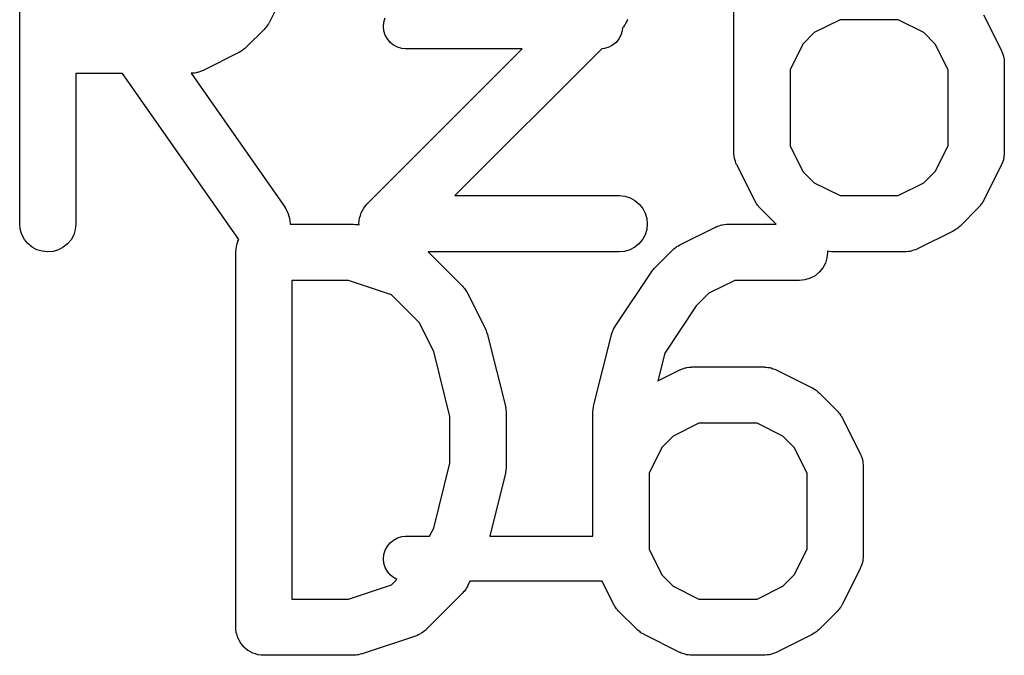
# Model space of a CAD drawing. Extents: x -0.18 to 2.54, y -2.17 to -0.07.
# Tile 25 of 39: x 1.32 to 1.42, y -0.89 to -0.82. Entities that reach past the tile are written whole.
import ezdxf

# ---------------------------------------------------------------- set-up
doc = ezdxf.new("R2010")
doc.units = 0
doc.header["$MEASUREMENT"] = 0
doc.layers.add('BLACK', color=7, linetype='CONTINUOUS')

msp = doc.modelspace()

# ---------------------------------------------------------------- linework, layer by layer
at = {"layer": 'BLACK', "linetype": 'CONTINUOUS'}
for p, q in [((1.31924, -0.842771), (1.31924, -0.803401)), ((1.34733, -0.817845), (1.34546, -0.821594)), ((1.39423, -0.835272), (1.39423, -0.820274)), ((1.42045, -0.820828), (1.42232, -0.824577)), ((1.34527, -0.821916), (1.34519, -0.822011)), ((1.34535, -0.82177), (1.34527, -0.821916)), ((1.34544, -0.821631), (1.34535, -0.82177)), ((1.34546, -0.821594), (1.34544, -0.821631)), ((1.35745, -0.822047), (1.35749, -0.821584)), ((1.35749, -0.821584), (1.35763, -0.821139)), ((1.38276, -0.821916), (1.38264, -0.822072)), ((1.38281, -0.82184), (1.38276, -0.821916)), ((1.38286, -0.821769), (1.38281, -0.82184)), ((1.38294, -0.821586), (1.38286, -0.821769)), ((1.38304, -0.821408), (1.38294, -0.821586)), ((1.38306, -0.821326), (1.38304, -0.821408)), ((1.40538, -0.821352), (1.40268, -0.8227)), ((1.41149, -0.821352), (1.40538, -0.821352)), ((1.41418, -0.8227), (1.41149, -0.821352)), ((1.3449, -0.822362), (1.34303, -0.824236)), ((1.34501, -0.822233), (1.3449, -0.822362)), ((1.34512, -0.822114), (1.34501, -0.822233)), ((1.34519, -0.822011), (1.34512, -0.822114)), ((1.35749, -0.82251), (1.35745, -0.822047)), ((1.35763, -0.822956), (1.35749, -0.82251)), ((1.35785, -0.823366), (1.35763, -0.822956)), ((1.38237, -0.822956), (1.38215, -0.823366)), ((1.38251, -0.82251), (1.38237, -0.822956)), ((1.38254, -0.822208), (1.38251, -0.82251)), ((1.38264, -0.822072), (1.38254, -0.822208)), ((1.40268, -0.8227), (1.40149, -0.823898)), ((1.41538, -0.823898), (1.41418, -0.8227)), ((1.35814, -0.823726), (1.35785, -0.823366)), ((1.3585, -0.824021), (1.35814, -0.823726)), ((1.38186, -0.823726), (1.3815, -0.824021)), ((1.38215, -0.823366), (1.38186, -0.823726)), ((1.40149, -0.823898), (1.40014, -0.826595)), ((1.41673, -0.826595), (1.41538, -0.823898)), ((1.34226, -0.824789), (1.33851, -0.826664)), ((1.3424, -0.824701), (1.34226, -0.824789)), ((1.34255, -0.824625), (1.3424, -0.824701)), ((1.34265, -0.824548), (1.34255, -0.824625)), ((1.34275, -0.824483), (1.34265, -0.824548)), ((1.34287, -0.824369), (1.34275, -0.824483)), ((1.343, -0.824265), (1.34287, -0.824369)), ((1.34303, -0.824236), (1.343, -0.824265)), ((1.35573, -0.840683), (1.372, -0.824409)), ((1.35891, -0.82424), (1.3585, -0.824021)), ((1.35936, -0.824375), (1.35891, -0.82424)), ((1.3597, -0.824409), (1.35936, -0.824375)), ((1.372, -0.824409), (1.3597, -0.824409)), ((1.38036, -0.824403), (1.36494, -0.839818)), ((1.38064, -0.824375), (1.38036, -0.824403)), ((1.38109, -0.82424), (1.38064, -0.824375)), ((1.3815, -0.824021), (1.38109, -0.82424)), ((1.42232, -0.824577), (1.42234, -0.824614)), ((1.42234, -0.824614), (1.42237, -0.824696)), ((1.42237, -0.824696), (1.42241, -0.824773)), ((1.42241, -0.824773), (1.42247, -0.824966)), ((1.42247, -0.824966), (1.42254, -0.825155)), ((1.42254, -0.825155), (1.42255, -0.825241)), ((1.42255, -0.825241), (1.42258, -0.825324)), ((1.42258, -0.825324), (1.4226, -0.825526)), ((1.4226, -0.825526), (1.42263, -0.825725)), ((1.42263, -0.825725), (1.42263, -0.825812)), ((1.42263, -0.825812), (1.42263, -0.825898)), ((1.42263, -0.825898), (1.42263, -0.835272)), ((1.33003, -0.826976), (1.32515, -0.826976)), ((1.32515, -0.826976), (1.32515, -0.842771)), ((1.34225, -0.844438), (1.33003, -0.826976)), ((1.33728, -0.826968), (1.33724, -0.826972)), ((1.33724, -0.826972), (1.34711, -0.841078)), ((1.33736, -0.826971), (1.33728, -0.826968)), ((1.33756, -0.826939), (1.33736, -0.826971)), ((1.33777, -0.82692), (1.33756, -0.826939)), ((1.33785, -0.826895), (1.33777, -0.82692)), ((1.33793, -0.826881), (1.33785, -0.826895)), ((1.33812, -0.826812), (1.33793, -0.826881)), ((1.33832, -0.826753), (1.33812, -0.826812)), ((1.33839, -0.826712), (1.33832, -0.826753)), ((1.33848, -0.826682), (1.33839, -0.826712)), ((1.33851, -0.826664), (1.33848, -0.826682)), ((1.40014, -0.826595), (1.40014, -0.834575)), ((1.41673, -0.834575), (1.41673, -0.826595)), ((1.39424, -0.835358), (1.39423, -0.835272)), ((1.39424, -0.835445), (1.39424, -0.835358)), ((1.40014, -0.834575), (1.40149, -0.837272)), ((1.41538, -0.837272), (1.41673, -0.834575)), ((1.42263, -0.835313), (1.42262, -0.835399)), ((1.42263, -0.835272), (1.42263, -0.835313)), ((1.39427, -0.835644), (1.39424, -0.835445)), ((1.39429, -0.835845), (1.39427, -0.835644)), ((1.39431, -0.835929), (1.39429, -0.835845)), ((1.39433, -0.836014), (1.39431, -0.835929)), ((1.3944, -0.836204), (1.39433, -0.836014)), ((1.39445, -0.836397), (1.3944, -0.836204)), ((1.39449, -0.836474), (1.39445, -0.836397)), ((1.42246, -0.836243), (1.4224, -0.836435)), ((1.42253, -0.836054), (1.42246, -0.836243)), ((1.42254, -0.835968), (1.42253, -0.836054)), ((1.42257, -0.835886), (1.42254, -0.835968)), ((1.42259, -0.835685), (1.42257, -0.835886)), ((1.42263, -0.835486), (1.42259, -0.835685)), ((1.42262, -0.835399), (1.42263, -0.835486)), ((1.39452, -0.836555), (1.39449, -0.836474)), ((1.39454, -0.836592), (1.39452, -0.836555)), ((1.39642, -0.840342), (1.39454, -0.836592)), ((1.40149, -0.837272), (1.40268, -0.838469)), ((1.41418, -0.838469), (1.41538, -0.837272)), ((1.42232, -0.836592), (1.42045, -0.840342)), ((1.42235, -0.836511), (1.42232, -0.836592)), ((1.4224, -0.836435), (1.42235, -0.836511)), ((1.40268, -0.838469), (1.40538, -0.839818)), ((1.41149, -0.839818), (1.41418, -0.838469)), ((1.36494, -0.839818), (1.38219, -0.839818)), ((1.38219, -0.839818), (1.38223, -0.839818)), ((1.38223, -0.839818), (1.3828, -0.839883)), ((1.3828, -0.839883), (1.38335, -0.840057)), ((1.38335, -0.840057), (1.38385, -0.840334)), ((1.38385, -0.840334), (1.3843, -0.840705)), ((1.39651, -0.840482), (1.39642, -0.840342)), ((1.39658, -0.84063), (1.39651, -0.840482)), ((1.40538, -0.839818), (1.41149, -0.839818)), ((1.42034, -0.840518), (1.42026, -0.840664)), ((1.42043, -0.840379), (1.42034, -0.840518)), ((1.42045, -0.840342), (1.42043, -0.840379)), ((1.34711, -0.841078), (1.34713, -0.841111)), ((1.34713, -0.841111), (1.34741, -0.841618)), ((1.35509, -0.841627), (1.35523, -0.841377)), ((1.35523, -0.841377), (1.35536, -0.841128)), ((1.35536, -0.841124), (1.35537, -0.84112)), ((1.35536, -0.841128), (1.35536, -0.841124)), ((1.35537, -0.84112), (1.35555, -0.8409)), ((1.35555, -0.8409), (1.35573, -0.840683)), ((1.3843, -0.840705), (1.38466, -0.841154)), ((1.38466, -0.841154), (1.38492, -0.841665)), ((1.39666, -0.840726), (1.39658, -0.84063)), ((1.39672, -0.84083), (1.39666, -0.840726)), ((1.39684, -0.84095), (1.39672, -0.84083)), ((1.39694, -0.84108), (1.39684, -0.84095)), ((1.39697, -0.841109), (1.39694, -0.84108)), ((1.39867, -0.84281), (1.39697, -0.841109)), ((1.41989, -0.841109), (1.41802, -0.842984)), ((1.42, -0.840981), (1.41989, -0.841109)), ((1.42012, -0.840862), (1.42, -0.840981)), ((1.42018, -0.840759), (1.42012, -0.840862)), ((1.42026, -0.840664), (1.42018, -0.840759)), ((1.34741, -0.841618), (1.34758, -0.842167)), ((1.34758, -0.842167), (1.34764, -0.84274)), ((1.35486, -0.84275), (1.35489, -0.842471)), ((1.35489, -0.842471), (1.35492, -0.842187)), ((1.35492, -0.842177), (1.35501, -0.841904)), ((1.35492, -0.842182), (1.35492, -0.842177)), ((1.35492, -0.842187), (1.35492, -0.842182)), ((1.35501, -0.841904), (1.35509, -0.841636)), ((1.35509, -0.841632), (1.35509, -0.841627)), ((1.35509, -0.841636), (1.35509, -0.841632)), ((1.38492, -0.841665), (1.38509, -0.842218)), ((1.38509, -0.842218), (1.38514, -0.842791)), ((1.3193, -0.843344), (1.31924, -0.842771)), ((1.31946, -0.843896), (1.3193, -0.843344)), ((1.32508, -0.843385), (1.32491, -0.843934)), ((1.32515, -0.842812), (1.32508, -0.843385)), ((1.32515, -0.842771), (1.32515, -0.842812)), ((1.34764, -0.84274), (1.34764, -0.84281)), ((1.34764, -0.84281), (1.35425, -0.84281)), ((1.35425, -0.84281), (1.35429, -0.842811)), ((1.35429, -0.842811), (1.35446, -0.842829)), ((1.35446, -0.842829), (1.35462, -0.842834)), ((1.35462, -0.842834), (1.35474, -0.842861)), ((1.35474, -0.842861), (1.35487, -0.842875)), ((1.35486, -0.842755), (1.35486, -0.84275)), ((1.35486, -0.842761), (1.35486, -0.842755)), ((1.35487, -0.842877), (1.35486, -0.842761)), ((1.35487, -0.842875), (1.35487, -0.842877)), ((1.38508, -0.843365), (1.38491, -0.843915)), ((1.38514, -0.842791), (1.38508, -0.843365)), ((1.38855, -0.844997), (1.3923, -0.843122)), ((1.3923, -0.843122), (1.39234, -0.843104)), ((1.39234, -0.843104), (1.39242, -0.843074)), ((1.39242, -0.843074), (1.3925, -0.843033)), ((1.3925, -0.843033), (1.39269, -0.842975)), ((1.39269, -0.842975), (1.39288, -0.842905)), ((1.39288, -0.842905), (1.39297, -0.842892)), ((1.39297, -0.842892), (1.39305, -0.842866)), ((1.39305, -0.842866), (1.39325, -0.842847)), ((1.39325, -0.842847), (1.39345, -0.842815)), ((1.39345, -0.842815), (1.39354, -0.842819)), ((1.39354, -0.842819), (1.39362, -0.84281)), ((1.39362, -0.84281), (1.39867, -0.84281)), ((1.41725, -0.843537), (1.4135, -0.845412)), ((1.41739, -0.843449), (1.41725, -0.843537)), ((1.41754, -0.843372), (1.41739, -0.843449)), ((1.41764, -0.843296), (1.41754, -0.843372)), ((1.41774, -0.84323), (1.41764, -0.843296)), ((1.41786, -0.843116), (1.41774, -0.84323)), ((1.41799, -0.843013), (1.41786, -0.843116)), ((1.41802, -0.842984), (1.41799, -0.843013)), ((1.31973, -0.844405), (1.31946, -0.843896)), ((1.3201, -0.844851), (1.31973, -0.844405)), ((1.32463, -0.844439), (1.32426, -0.844881)), ((1.32491, -0.843934), (1.32463, -0.844439)), ((1.34207, -0.844886), (1.34216, -0.844619)), ((1.34216, -0.8446), (1.34225, -0.844438)), ((1.34216, -0.84461), (1.34216, -0.8446)), ((1.34216, -0.844619), (1.34216, -0.84461)), ((1.38463, -0.844422), (1.38427, -0.844866)), ((1.38491, -0.843915), (1.38463, -0.844422)), ((1.32054, -0.845219), (1.3201, -0.844851)), ((1.32105, -0.845493), (1.32054, -0.845219)), ((1.3216, -0.845663), (1.32105, -0.845493)), ((1.32217, -0.845724), (1.3216, -0.845663)), ((1.32275, -0.845671), (1.32217, -0.845724)), ((1.3233, -0.845509), (1.32275, -0.845671)), ((1.32381, -0.845242), (1.3233, -0.845509)), ((1.32426, -0.844881), (1.32381, -0.845242)), ((1.34193, -0.845722), (1.34196, -0.845444)), ((1.34193, -0.845742), (1.34193, -0.845722)), ((1.34196, -0.845444), (1.34199, -0.845169)), ((1.34199, -0.845149), (1.34207, -0.844886)), ((1.34199, -0.845159), (1.34199, -0.845149)), ((1.34199, -0.845169), (1.34199, -0.845159)), ((1.38219, -0.845724), (1.36214, -0.845724)), ((1.36214, -0.845724), (1.36571, -0.849299)), ((1.38276, -0.845667), (1.38219, -0.845724)), ((1.38331, -0.845501), (1.38276, -0.845667)), ((1.38382, -0.84523), (1.38331, -0.845501)), ((1.38427, -0.844866), (1.38382, -0.84523)), ((1.38591, -0.847425), (1.38778, -0.84555)), ((1.38778, -0.84555), (1.38781, -0.845521)), ((1.38781, -0.845521), (1.38794, -0.845418)), ((1.38794, -0.845418), (1.38806, -0.845304)), ((1.38806, -0.845304), (1.38817, -0.845238)), ((1.38817, -0.845238), (1.38826, -0.845161)), ((1.38826, -0.845161), (1.38841, -0.845085)), ((1.38841, -0.845085), (1.38855, -0.844997)), ((1.40407, -0.845659), (1.40406, -0.845657)), ((1.40406, -0.845657), (1.40407, -0.845784)), ((1.40427, -0.845682), (1.40407, -0.845659)), ((1.40447, -0.845716), (1.40427, -0.845682)), ((1.40456, -0.845714), (1.40447, -0.845716)), ((1.40464, -0.845723), (1.40456, -0.845714)), ((1.40468, -0.845724), (1.40464, -0.845723)), ((1.41218, -0.845724), (1.40468, -0.845724)), ((1.41227, -0.845715), (1.41218, -0.845724)), ((1.41236, -0.845719), (1.41227, -0.845715)), ((1.41255, -0.845687), (1.41236, -0.845719)), ((1.41276, -0.845667), (1.41255, -0.845687)), ((1.41284, -0.845642), (1.41276, -0.845667)), ((1.41292, -0.845629), (1.41284, -0.845642)), ((1.41311, -0.845559), (1.41292, -0.845629)), ((1.41331, -0.845501), (1.41311, -0.845559)), ((1.41338, -0.84546), (1.41331, -0.845501)), ((1.41347, -0.84543), (1.41338, -0.84546)), ((1.4135, -0.845412), (1.41347, -0.84543)), ((1.34193, -0.845743), (1.34193, -0.845742)), ((1.34193, -0.845742), (1.34193, -0.845742)), ((1.34193, -0.845763), (1.34193, -0.845743)), ((1.34193, -0.885133), (1.34193, -0.845763)), ((1.40401, -0.846357), (1.40384, -0.846907)), ((1.40407, -0.845784), (1.40401, -0.846357)), ((1.38556, -0.847841), (1.38574, -0.847634)), ((1.38574, -0.847634), (1.38591, -0.847425)), ((1.40357, -0.847414), (1.4032, -0.847858)), ((1.40384, -0.846907), (1.40357, -0.847414)), ((1.34783, -0.848716), (1.34783, -0.88218)), ((1.35377, -0.848716), (1.34783, -0.848716)), ((1.35828, -0.850219), (1.35377, -0.848716)), ((1.38179, -0.853499), (1.38554, -0.847875)), ((1.38554, -0.84787), (1.38556, -0.847841)), ((1.38554, -0.847875), (1.38554, -0.84787)), ((1.38554, -0.84787), (1.38554, -0.84787)), ((1.38554, -0.84787), (1.38554, -0.84787)), ((1.39432, -0.848716), (1.39162, -0.850065)), ((1.40112, -0.848716), (1.39432, -0.848716)), ((1.40169, -0.84866), (1.40112, -0.848716)), ((1.40225, -0.848493), (1.40169, -0.84866)), ((1.40276, -0.848222), (1.40225, -0.848493)), ((1.4032, -0.847858), (1.40276, -0.848222)), ((1.36571, -0.849299), (1.36574, -0.849329)), ((1.36574, -0.849329), (1.36585, -0.849458)), ((1.36585, -0.849458), (1.36596, -0.849579)), ((1.36596, -0.849579), (1.36603, -0.849683)), ((1.36603, -0.849683), (1.3661, -0.849779)), ((1.3661, -0.849779), (1.36618, -0.849926)), ((1.3612, -0.853136), (1.35828, -0.850219)), ((1.36618, -0.849926), (1.36627, -0.850067)), ((1.36627, -0.850067), (1.36814, -0.853816)), ((1.39162, -0.850065), (1.39029, -0.851394)), ((1.39029, -0.851394), (1.38699, -0.856349)), ((1.36271, -0.856167), (1.3612, -0.853136)), ((1.36814, -0.853816), (1.36816, -0.853853)), ((1.36816, -0.853853), (1.36816, -0.853866)), ((1.36816, -0.853866), (1.36817, -0.853878)), ((1.36817, -0.853878), (1.36826, -0.854138)), ((1.38152, -0.854007), (1.38156, -0.853927)), ((1.38156, -0.853927), (1.3816, -0.853841)), ((1.3816, -0.853841), (1.3817, -0.853673)), ((1.3817, -0.853673), (1.38179, -0.853499)), ((1.36826, -0.854138), (1.36836, -0.854394)), ((1.36836, -0.854394), (1.36836, -0.854408)), ((1.36836, -0.854408), (1.36837, -0.854421)), ((1.36837, -0.854421), (1.37024, -0.86192)), ((1.37951, -0.86192), (1.38138, -0.854421)), ((1.38138, -0.854421), (1.38139, -0.854381)), ((1.38139, -0.854381), (1.38146, -0.854196)), ((1.38146, -0.854196), (1.38152, -0.854007)), ((1.36442, -0.862999), (1.36271, -0.856167)), ((1.38699, -0.856349), (1.38626, -0.859266)), ((1.38626, -0.859266), (1.38855, -0.85812)), ((1.38855, -0.85812), (1.38859, -0.858102)), ((1.38859, -0.858102), (1.38867, -0.858072)), ((1.38867, -0.858072), (1.38875, -0.858031)), ((1.38875, -0.858031), (1.38894, -0.857973)), ((1.38894, -0.857973), (1.38913, -0.857903)), ((1.38913, -0.857903), (1.38922, -0.85789)), ((1.38922, -0.85789), (1.3893, -0.857865)), ((1.3893, -0.857865), (1.3895, -0.857845)), ((1.3895, -0.857845), (1.3897, -0.857813)), ((1.3897, -0.857813), (1.38979, -0.857817)), ((1.38979, -0.857817), (1.38987, -0.857808)), ((1.38987, -0.857808), (1.39737, -0.857808)), ((1.39737, -0.857808), (1.39741, -0.857809)), ((1.39741, -0.857809), (1.3975, -0.857818)), ((1.3975, -0.857818), (1.39759, -0.857816)), ((1.39759, -0.857816), (1.39779, -0.85785)), ((1.39779, -0.85785), (1.39799, -0.857873)), ((1.39799, -0.857873), (1.39807, -0.857899)), ((1.39807, -0.857899), (1.39815, -0.857914)), ((1.39815, -0.857914), (1.39834, -0.857986)), ((1.39834, -0.857986), (1.39853, -0.858047)), ((1.39853, -0.858047), (1.39861, -0.858089)), ((1.39861, -0.858089), (1.39869, -0.85812)), ((1.39869, -0.85812), (1.40244, -0.859995)), ((1.40244, -0.859995), (1.40248, -0.860014)), ((1.40248, -0.860014), (1.40262, -0.860104)), ((1.40262, -0.860104), (1.40276, -0.860182)), ((1.40276, -0.860182), (1.40286, -0.86026)), ((1.40286, -0.86026), (1.40296, -0.860327)), ((1.40296, -0.860327), (1.40308, -0.860443)), ((1.40308, -0.860443), (1.40321, -0.860548)), ((1.40321, -0.860548), (1.40508, -0.862423)), ((1.37024, -0.86192), (1.37025, -0.86196)), ((1.37025, -0.86196), (1.37026, -0.862012)), ((1.37026, -0.862012), (1.37027, -0.862062)), ((1.37027, -0.862062), (1.37029, -0.862298)), ((1.37942, -0.86249), (1.37946, -0.862256)), ((1.37946, -0.862256), (1.37949, -0.862022)), ((1.37949, -0.862022), (1.3795, -0.861972)), ((1.3795, -0.861972), (1.37951, -0.86192)), ((1.36442, -0.867897), (1.36442, -0.862999)), ((1.37029, -0.862298), (1.37033, -0.862531)), ((1.37033, -0.862531), (1.37032, -0.862583)), ((1.37032, -0.862583), (1.37033, -0.862636)), ((1.37033, -0.862636), (1.37033, -0.86826)), ((1.37943, -0.862542), (1.37942, -0.86249)), ((1.37942, -0.862595), (1.37943, -0.862542)), ((1.37942, -0.862636), (1.37942, -0.862595)), ((1.37942, -0.875591), (1.37942, -0.862636)), ((1.40508, -0.862423), (1.40511, -0.862452)), ((1.40511, -0.862452), (1.40522, -0.862582)), ((1.40522, -0.862582), (1.40533, -0.862702)), ((1.40533, -0.862702), (1.4054, -0.862806)), ((1.4054, -0.862806), (1.40547, -0.862902)), ((1.40547, -0.862902), (1.40555, -0.86305)), ((1.40555, -0.86305), (1.40564, -0.86319)), ((1.40564, -0.86319), (1.40751, -0.86694)), ((1.39057, -0.863714), (1.38787, -0.865063)), ((1.39667, -0.863714), (1.39057, -0.863714)), ((1.39937, -0.865063), (1.39667, -0.863714)), ((1.38787, -0.865063), (1.38667, -0.86626)), ((1.40057, -0.86626), (1.39937, -0.865063)), ((1.38667, -0.86626), (1.38533, -0.868957)), ((1.40192, -0.868957), (1.40057, -0.86626)), ((1.40751, -0.86694), (1.40753, -0.866977)), ((1.40753, -0.866977), (1.40756, -0.867058)), ((1.40756, -0.867058), (1.4076, -0.867135)), ((1.4076, -0.867135), (1.40766, -0.867328)), ((1.40766, -0.867328), (1.40773, -0.867518)), ((1.36271, -0.874729), (1.36442, -0.867897)), ((1.37032, -0.868406), (1.37029, -0.86864)), ((1.37033, -0.868301), (1.37032, -0.868354)), ((1.37032, -0.868354), (1.37032, -0.868406)), ((1.37033, -0.86826), (1.37033, -0.868301)), ((1.40773, -0.867518), (1.40774, -0.867603)), ((1.40774, -0.867603), (1.40777, -0.867687)), ((1.40777, -0.867687), (1.40779, -0.867888)), ((1.40779, -0.867888), (1.40782, -0.868087)), ((1.40782, -0.868087), (1.40781, -0.868174)), ((1.40781, -0.868174), (1.40782, -0.86826)), ((1.40782, -0.86826), (1.40782, -0.877634)), ((1.37024, -0.868976), (1.36859, -0.875591)), ((1.37025, -0.868924), (1.37024, -0.868976)), ((1.37026, -0.868874), (1.37025, -0.868924)), ((1.37029, -0.86864), (1.37026, -0.868874)), ((1.38533, -0.868957), (1.38533, -0.876937)), ((1.40192, -0.876937), (1.40192, -0.868957)), ((1.35891, -0.87576), (1.35936, -0.875625)), ((1.35936, -0.875625), (1.3597, -0.875591)), ((1.3597, -0.875591), (1.36228, -0.875591)), ((1.36228, -0.875591), (1.36271, -0.874729)), ((1.36859, -0.875591), (1.37942, -0.875591)), ((1.35763, -0.877044), (1.35785, -0.876634)), ((1.35785, -0.876634), (1.35814, -0.876274)), ((1.35814, -0.876274), (1.3585, -0.875979)), ((1.3585, -0.875979), (1.35891, -0.87576)), ((1.35745, -0.877953), (1.35749, -0.87749)), ((1.35749, -0.87749), (1.35763, -0.877044)), ((1.38533, -0.876937), (1.38667, -0.879634)), ((1.40057, -0.879634), (1.40192, -0.876937)), ((1.40782, -0.877675), (1.40781, -0.877762)), ((1.40781, -0.877762), (1.40782, -0.877849)), ((1.40782, -0.877634), (1.40782, -0.877675)), ((1.35749, -0.878416), (1.35745, -0.877953)), ((1.35763, -0.878861), (1.35749, -0.878416)), ((1.40758, -0.878797), (1.40754, -0.878873)), ((1.40765, -0.878605), (1.40758, -0.878797)), ((1.40772, -0.878416), (1.40765, -0.878605)), ((1.40773, -0.878331), (1.40772, -0.878416)), ((1.40776, -0.878248), (1.40773, -0.878331)), ((1.40778, -0.878048), (1.40776, -0.878248)), ((1.40782, -0.877849), (1.40778, -0.878048)), ((1.35785, -0.879271), (1.35763, -0.878861)), ((1.35814, -0.879631), (1.35785, -0.879271)), ((1.3585, -0.879926), (1.35814, -0.879631)), ((1.38667, -0.879634), (1.38787, -0.880832)), ((1.39937, -0.880832), (1.40057, -0.879634)), ((1.40751, -0.878955), (1.40564, -0.882704)), ((1.40754, -0.878873), (1.40751, -0.878955)), ((1.35377, -0.88218), (1.35828, -0.880678)), ((1.35828, -0.880678), (1.35885, -0.880111)), ((1.35885, -0.880111), (1.3585, -0.879926)), ((1.36625, -0.880866), (1.36616, -0.881005)), ((1.36627, -0.880829), (1.36625, -0.880866)), ((1.36652, -0.880315), (1.36627, -0.880829)), ((1.3803, -0.880315), (1.36652, -0.880315)), ((1.38041, -0.880304), (1.3803, -0.880315)), ((1.38161, -0.882704), (1.38041, -0.880304)), ((1.38787, -0.880832), (1.39057, -0.88218)), ((1.39667, -0.88218), (1.39937, -0.880832)), ((1.36571, -0.881597), (1.36196, -0.885346)), ((1.36582, -0.881469), (1.36571, -0.881597)), ((1.36593, -0.88135), (1.36582, -0.881469)), ((1.366, -0.881246), (1.36593, -0.88135)), ((1.36608, -0.881151), (1.366, -0.881246)), ((1.36616, -0.881005), (1.36608, -0.881151)), ((1.34783, -0.88218), (1.35377, -0.88218)), ((1.3817, -0.882845), (1.38161, -0.882704)), ((1.38177, -0.882992), (1.3817, -0.882845)), ((1.39057, -0.88218), (1.39667, -0.88218)), ((1.40553, -0.88288), (1.40545, -0.883026)), ((1.40562, -0.882741), (1.40553, -0.88288)), ((1.40564, -0.882704), (1.40562, -0.882741)), ((1.38185, -0.883088), (1.38177, -0.882992)), ((1.38191, -0.883192), (1.38185, -0.883088)), ((1.38203, -0.883313), (1.38191, -0.883192)), ((1.38213, -0.883442), (1.38203, -0.883313)), ((1.38216, -0.883471), (1.38213, -0.883442)), ((1.38404, -0.885346), (1.38216, -0.883471)), ((1.40508, -0.883471), (1.40321, -0.885346)), ((1.40519, -0.883343), (1.40508, -0.883471)), ((1.4053, -0.883224), (1.40519, -0.883343)), ((1.40537, -0.883121), (1.4053, -0.883224)), ((1.40545, -0.883026), (1.40537, -0.883121)), ((1.34195, -0.88541), (1.34193, -0.885133)), ((1.34198, -0.885686), (1.34195, -0.88541)), ((1.34198, -0.885696), (1.34198, -0.885686)), ((1.34198, -0.885707), (1.34198, -0.885696)), ((1.34206, -0.885972), (1.34198, -0.885707)), ((1.34214, -0.886239), (1.34206, -0.885972)), ((1.36089, -0.886024), (1.36081, -0.88606)), ((1.36097, -0.886), (1.36089, -0.886024)), ((1.36115, -0.885907), (1.36097, -0.886)), ((1.36134, -0.885825), (1.36115, -0.885907)), ((1.36141, -0.885775), (1.36134, -0.885825)), ((1.36148, -0.885735), (1.36141, -0.885775)), ((1.36164, -0.885609), (1.36148, -0.885735)), ((1.36181, -0.885492), (1.36164, -0.885609)), ((1.36187, -0.88543), (1.36181, -0.885492)), ((1.36193, -0.885375), (1.36187, -0.88543)), ((1.36196, -0.885346), (1.36193, -0.885375)), ((1.38416, -0.885451), (1.38404, -0.885346)), ((1.38428, -0.885567), (1.38416, -0.885451)), ((1.38439, -0.885634), (1.38428, -0.885567)), ((1.38448, -0.885712), (1.38439, -0.885634)), ((1.38463, -0.88579), (1.38448, -0.885712)), ((1.38477, -0.885881), (1.38463, -0.88579)), ((1.3848, -0.885899), (1.38477, -0.885881)), ((1.38855, -0.887774), (1.3848, -0.885899)), ((1.40244, -0.885899), (1.39869, -0.887774)), ((1.40258, -0.885811), (1.40244, -0.885899)), ((1.40273, -0.885735), (1.40258, -0.885811)), ((1.40283, -0.885658), (1.40273, -0.885735)), ((1.40293, -0.885593), (1.40283, -0.885658)), ((1.40305, -0.885479), (1.40293, -0.885593)), ((1.40318, -0.885375), (1.40305, -0.885479)), ((1.40321, -0.885346), (1.40318, -0.885375)), ((1.34215, -0.886248), (1.34214, -0.886239)), ((1.34215, -0.886258), (1.34215, -0.886248)), ((1.34228, -0.886504), (1.34215, -0.886258)), ((1.34241, -0.88675), (1.34228, -0.886504)), ((1.34241, -0.886758), (1.34241, -0.88675)), ((1.34242, -0.886767), (1.34241, -0.886758)), ((1.3426, -0.886984), (1.34242, -0.886767)), ((1.34277, -0.887199), (1.3426, -0.886984)), ((1.36081, -0.88606), (1.35519, -0.887934)), ((1.34278, -0.887206), (1.34277, -0.887199)), ((1.34278, -0.887214), (1.34278, -0.887206)), ((1.343, -0.88739), (1.34278, -0.887214)), ((1.34321, -0.887569), (1.343, -0.88739)), ((1.34322, -0.887575), (1.34321, -0.887569)), ((1.34323, -0.887581), (1.34322, -0.887575)), ((1.34347, -0.887713), (1.34323, -0.887581)), ((1.34371, -0.887847), (1.34347, -0.887713)), ((1.34372, -0.88785), (1.34371, -0.887847)), ((1.34373, -0.887855), (1.34372, -0.88785)), ((1.344, -0.887938), (1.34373, -0.887855)), ((1.34426, -0.888021), (1.344, -0.887938)), ((1.34427, -0.888022), (1.34426, -0.888021)), ((1.34428, -0.888026), (1.34427, -0.888022)), ((1.34456, -0.888054), (1.34428, -0.888026)), ((1.34484, -0.888086), (1.34456, -0.888054)), ((1.34486, -0.888086), (1.34484, -0.888086)), ((1.34488, -0.888086), (1.34486, -0.888086)), ((1.34486, -0.888086), (1.34486, -0.888086)), ((1.34486, -0.888086), (1.34486, -0.888086)), ((1.35425, -0.888086), (1.34488, -0.888086)), ((1.35442, -0.88807), (1.35425, -0.888086)), ((1.35458, -0.888067), (1.35442, -0.88807)), ((1.3547, -0.888042), (1.35458, -0.888067)), ((1.35483, -0.88803), (1.3547, -0.888042)), ((1.35498, -0.887982), (1.35483, -0.88803)), ((1.35515, -0.887947), (1.35498, -0.887982)), ((1.35519, -0.887934), (1.35515, -0.887947)), ((1.38863, -0.887805), (1.38855, -0.887774)), ((1.38871, -0.887847), (1.38863, -0.887805)), ((1.3889, -0.887908), (1.38871, -0.887847)), ((1.38909, -0.88798), (1.3889, -0.887908)), ((1.38918, -0.887995), (1.38909, -0.88798)), ((1.38926, -0.888021), (1.38918, -0.887995)), ((1.38946, -0.888044), (1.38926, -0.888021)), ((1.38966, -0.888078), (1.38946, -0.888044)), ((1.38974, -0.888076), (1.38966, -0.888078)), ((1.38983, -0.888086), (1.38974, -0.888076)), ((1.38987, -0.888086), (1.38983, -0.888086)), ((1.39737, -0.888086), (1.38987, -0.888086)), ((1.39746, -0.888077), (1.39737, -0.888086)), ((1.39754, -0.888081), (1.39746, -0.888077)), ((1.39774, -0.888049), (1.39754, -0.888081)), ((1.39795, -0.88803), (1.39774, -0.888049)), ((1.39803, -0.888004), (1.39795, -0.88803)), ((1.39811, -0.887991), (1.39803, -0.888004)), ((1.3983, -0.887921), (1.39811, -0.887991)), ((1.3985, -0.887863), (1.3983, -0.887921)), ((1.39857, -0.887822), (1.3985, -0.887863)), ((1.39866, -0.887792), (1.39857, -0.887822)), ((1.39869, -0.887774), (1.39866, -0.887792))]:
    msp.add_line(p, q, dxfattribs=at)

doc.saveas('drawing.dxf')
